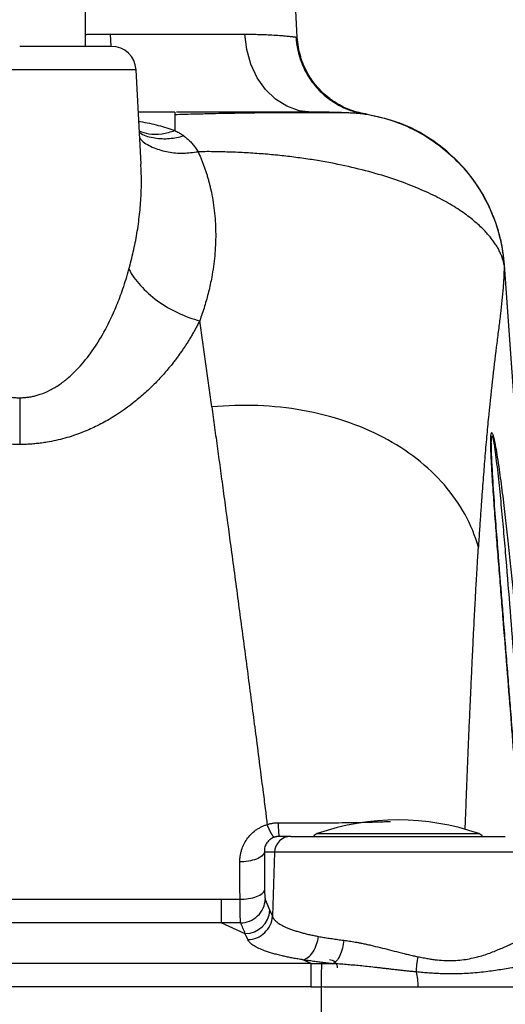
# Model space of a CAD drawing. Header units: millimetres. Extents: x 3 to 2091, y -59 to 1557.
# Tile 53 of 71: x 1452 to 1511, y 824 to 944. Entities that reach past the tile are written whole.
import ezdxf

# ---------------------------------------------------------------- set-up
doc = ezdxf.new("R2010")
doc.units = ezdxf.units.MM

msp = doc.modelspace()

# ---------------------------------------------------------------- linework, layer by layer
at = {"color": 7, "linetype": 'Continuous', "lineweight": 25}
for p, q in [((1485.54, 941.61), (1483.3, 984.51)), ((1459.8, 940.51), (1459.8, 945.51)), ((1462.81, 941.99), (1462.87, 940.48)), ((1462.81, 941.99), (1479.18, 941.99)), ((1466.55, 926.18), (1465.95, 937.67)), ((1470.67, 932.51), (1466.22, 932.51)), ((1470.67, 932.51), (1470.67, 932.09)), ((1515.62, 845.47), (1510.74, 913.93)), ((1484.78, 844.51), (1483.37, 844.51)), ((1484.78, 844.51), (1510.82, 844.51)), ((1482.79, 842.58), (1481.55, 842.58)), ((1482.79, 842.58), (1482.52, 834.82)), ((1427.29, 836.89), (1476.3, 836.89)), ((1476.3, 836.89), (1478.59, 836.89)), ((1476.3, 836.89), (1476.3, 834.02)), ((1481.66, 836.86), (1482.22, 835.53)), ((1482.22, 835.53), (1482.52, 834.82)), ((1476.3, 834.02), (1427.29, 834.02)), ((1479.23, 832.69), (1476.3, 834.02)), ((1479.53, 831.98), (1479.23, 832.69)), ((1487.25, 829.06), (1486.24, 829.52)), ((1487.25, 829.06), (1416.34, 829.06)), ((1487.25, 826.22), (1487.25, 829.06)), ((1487.25, 826.22), (1416.34, 826.22)), ((1488.46, 826.22), (1488.46, 814.51))]:
    msp.add_line(p, q, dxfattribs=at)
at = {"color": 8, "linetype": 'Continuous', "lineweight": 25}
for p, q in [((1485.4, 941.64), (1485.4, 941.64)), ((1465.95, 937.67), (1437.65, 937.67)), ((1493.82, 932.28), (1493.82, 932.28)), ((1487.97, 844.86), (1507.62, 844.86)), ((1512.86, 842.58), (1482.79, 842.58))]:
    msp.add_line(p, q, dxfattribs=at)
at = {"color": 7, "linetype": 'Continuous', "lineweight": 25, "flags": 128}
msp.add_lwpolyline([(1487.29, 932.51), (1485.76, 932.69), (1484.28, 933.23), (1482.91, 934.09), (1481.7, 935.26), (1480.69, 936.69), (1479.92, 938.33), (1479.41, 940.12), (1479.18, 941.99)], dxfattribs=at)
at = {"color": 7, "linetype": 'Continuous', "lineweight": 25}
for centre, radius, start, end in [((1462.95, 937.51), 3, 3, 90), ((1497.8, 816.51), 30, 70.8777, 109.1223), ((1488.3, 843.91), 1, 109.1223, 142.4569), ((1507.3, 843.91), 1, 37.7309, 70.8777), ((1484.78, 842.52), 2, 90.1043, 178.114), ((1479.2, 835.72), 3.02, 270.6151, 356.5216), ((1489.45, 828.51), 1, 2, 90)]:
    msp.add_arc(centre, radius, start, end, dxfattribs=at)
at = {"color": 8, "linetype": 'Continuous', "lineweight": 25}
for points, knots in [([(1459.8, 941.97), (1459.87, 941.97), (1460.4, 941.98), (1461.41, 941.99), (1462.33, 941.99), (1462.81, 941.99)], [0, 0, 0, 0, 0.074161, 0.519842, 1, 1, 1, 1]), ([(1470.67, 932.09), (1470.67, 932.05), (1470.67, 931.86), (1470.67, 930.98), (1470.67, 930.28)], [0, 0, 0, 0, 0.205381, 1, 1, 1, 1]), ([(1466.27, 931.39), (1466.33, 931.38), (1467.16, 931.27), (1468.68, 930.95), (1470.01, 930.5), (1470.67, 930.28)], [0, 0, 0, 0, 0.036155, 0.518174, 1, 1, 1, 1]), ([(1466.33, 930.24), (1466.71, 930.11), (1467.57, 929.8), (1469.06, 929.82), (1470.15, 930.13), (1470.67, 930.28)], [0, 0, 0, 0, 0.29148, 0.658411, 1, 1, 1, 1]), ([(1466.34, 930.07), (1466.41, 930.02), (1466.94, 929.63), (1468.19, 929.35), (1469.95, 929.22), (1471.17, 929.5), (1471.75, 929.63)], [0, 0, 0, 0, 0.049981, 0.386107, 0.70465, 1, 1, 1, 1]), ([(1466.38, 929.38), (1466.47, 929.27), (1466.91, 928.76), (1468.08, 928.15), (1469.79, 927.63), (1471.62, 927.47), (1472.88, 927.63), (1473.49, 927.71)], [0, 0, 0, 0, 0.064921, 0.314623, 0.556866, 0.786514, 1, 1, 1, 1]), ([(1465.08, 913.42), (1465.27, 914.14), (1465.64, 915.58), (1466.08, 917.81), (1466.39, 920.06), (1466.56, 922.24), (1466.63, 924.27), (1466.56, 925.55), (1466.52, 926.18)], [0, 0, 0, 0, 0.167802, 0.340019, 0.523022, 0.697875, 0.851976, 1, 1, 1, 1]), ([(1510.74, 913.93), (1510.74, 913.93), (1510.76, 913.93), (1510.73, 913.94), (1510.69, 913.96)], [0, 0, 0, 0, 0.007109, 1, 1, 1, 1]), ([(1505.96, 845.37), (1505.98, 845.84), (1506.03, 847.14), (1506.12, 849.35), (1506.22, 851.99), (1506.33, 854.68), (1506.44, 857.34), (1506.55, 859.86), (1506.67, 862.42), (1506.76, 864.4), (1506.83, 865.95), (1506.88, 866.94), (1506.93, 867.96), (1506.98, 869.03), (1507.07, 870.71), (1507.18, 872.8), (1507.3, 875.12), (1507.4, 876.83), (1507.47, 878.03), (1507.52, 878.81), (1507.55, 879.32), (1507.57, 879.58), (1507.57, 879.66)], [0, 0, 0, 0, 0.037159, 0.104864, 0.17956, 0.254191, 0.328753, 0.403243, 0.469143, 0.548793, 0.576659, 0.605877, 0.636445, 0.668361, 0.701624, 0.788288, 0.860126, 0.917186, 0.950303, 0.97514, 0.991703, 1, 1, 1, 1])]:
    msp.add_open_spline(points, degree=3, knots=knots, dxfattribs=at)
at = {"color": 7, "linetype": 'Continuous', "lineweight": 25}
for points, knots in [([(1479.18, 941.99), (1479.28, 941.99), (1479.49, 941.99), (1479.8, 941.99), (1480.1, 941.98), (1480.4, 941.98), (1480.7, 941.97), (1480.99, 941.97), (1481.27, 941.96), (1481.79, 941.94), (1482.54, 941.9), (1483.19, 941.86), (1483.73, 941.82), (1484.09, 941.79), (1484.44, 941.75), (1484.72, 941.72), (1484.95, 941.7), (1485.15, 941.67), (1485.3, 941.65), (1485.37, 941.64), (1485.4, 941.64)], [0, 0, 0, 0, 0.029746, 0.05993, 0.090553, 0.121614, 0.153114, 0.185052, 0.21743, 0.250247, 0.363183, 0.500507, 0.533676, 0.625532, 0.694223, 0.750458, 0.818646, 0.882966, 0.943418, 1, 1, 1, 1]), ([(1485.4, 941.64), (1485.45, 940.61), (1485.67, 939.53), (1486.29, 937.96), (1486.54, 937.44), (1487.15, 936.45), (1487.5, 935.97), (1488.28, 935.08), (1488.71, 934.67), (1489.63, 933.94), (1490.13, 933.62), (1491.15, 933.07), (1491.68, 932.84), (1492.75, 932.49), (1493.28, 932.36), (1493.82, 932.28)], [0, 0, 0, 0, 0.25, 0.25, 0.375, 0.375, 0.5, 0.5, 0.625, 0.625, 0.75, 0.75, 0.875, 0.875, 1, 1, 1, 1]), ([(1494.08, 932.24), (1493.4, 932.38), (1492.15, 932.64), (1490.59, 933.4), (1489.45, 934.17), (1488.53, 934.97), (1487.62, 935.95), (1486.67, 937.38), (1485.83, 939.31), (1485.64, 940.81), (1485.54, 941.61)], [0, 0, 0, 0, 0.1507833, 0.2781831, 0.3771804, 0.4504011, 0.5445846, 0.6702666, 0.8242495, 1, 1, 1, 1]), ([(1462.95, 940.51), (1462.95, 940.51), (1461.77, 940.51), (1457.59, 940.51), (1454.75, 940.51), (1451.8, 940.51)], [0, 0, 0, 0, 0.5, 0.5, 1, 1, 1, 1]), ([(1491.31, 932.44), (1491.04, 932.44), (1490.53, 932.44), (1489.48, 932.44), (1488.34, 932.44), (1487.13, 932.44), (1485.75, 932.44), (1484.12, 932.44), (1482.31, 932.44), (1480.31, 932.41), (1477.89, 932.37), (1475.3, 932.32), (1472.8, 932.26), (1471.4, 932.22), (1470.67, 932.2)], [0, 0, 0, 0, 0.11948, 0.226845, 0.312379, 0.392447, 0.470872, 0.547685, 0.628082, 0.700831, 0.785528, 0.884533, 0.940141, 1, 1, 1, 1]), ([(1487.29, 932.51), (1485.91, 932.51), (1483.14, 932.51), (1477.97, 932.51), (1473.82, 932.51), (1471.3, 932.51), (1470.85, 932.51)], [0, 0, 0, 0, 0.308333, 0.620345, 0.932358, 1, 1, 1, 1]), ([(1493.82, 932.28), (1493.8, 932.28), (1493.76, 932.28), (1493.7, 932.29), (1493.63, 932.3), (1493.55, 932.3), (1493.46, 932.31), (1493.35, 932.32), (1493.24, 932.33), (1493, 932.35), (1492.56, 932.38), (1491.84, 932.42), (1490.94, 932.46), (1490.08, 932.48), (1489.29, 932.5), (1488.71, 932.51), (1488.04, 932.51), (1487.57, 932.51), (1487.29, 932.51)], [0, 0, 0, 0, 0.030811, 0.061752, 0.092819, 0.124012, 0.155328, 0.186766, 0.218323, 0.249997, 0.373383, 0.499969, 0.61969, 0.749957, 0.8101, 0.874983, 0.925228, 1, 1, 1, 1]), ([(1490.49, 932.47), (1490.45, 932.46), (1490.31, 932.46), (1489.88, 932.44), (1489.15, 932.44), (1488.42, 932.44), (1487.85, 932.44), (1487.63, 932.44)], [0, 0, 0, 0, 0.1191651, 0.4043908, 0.6243278, 0.8503503, 1, 1, 1, 1]), ([(1493.82, 932.28), (1494.84, 932.12), (1495.88, 931.87), (1497.95, 931.2), (1498.99, 930.77), (1500.99, 929.73), (1501.96, 929.11), (1503.8, 927.71), (1504.66, 926.92), (1506.24, 925.21), (1506.96, 924.28), (1508.21, 922.34), (1508.74, 921.32), (1509.62, 919.24), (1509.96, 918.17), (1510.46, 916.05), (1510.62, 914.99), (1510.69, 913.96)], [0, 0, 0, 0, 0.125, 0.125, 0.25, 0.25, 0.375, 0.375, 0.5, 0.5, 0.625, 0.625, 0.75, 0.75, 0.875, 0.875, 1, 1, 1, 1]), ([(1510.75, 913.78), (1510.68, 914.49), (1510.54, 916.04), (1509.93, 918.5), (1508.88, 921.23), (1507.22, 924.1), (1504.85, 926.91), (1501.76, 929.4), (1498.04, 931.36), (1495.26, 931.97), (1493.86, 932.28)], [0, 0, 0, 0, 0.079091, 0.172306, 0.28015, 0.402533, 0.538456, 0.68576, 0.84106, 1, 1, 1, 1]), ([(1470.67, 930.28), (1470.75, 930.24), (1470.9, 930.16), (1471.13, 930.04), (1471.35, 929.91), (1471.56, 929.78), (1471.69, 929.68), (1471.75, 929.63)], [0, 0, 0, 0, 0.200672, 0.400818, 0.600624, 0.800283, 1, 1, 1, 1]), ([(1471.75, 929.63), (1471.82, 929.58), (1471.95, 929.48), (1472.14, 929.33), (1472.32, 929.16), (1472.51, 928.98), (1472.68, 928.8), (1472.85, 928.6), (1473.02, 928.39), (1473.18, 928.18), (1473.34, 927.95), (1473.44, 927.79), (1473.49, 927.71)], [0, 0, 0, 0, 0.093132, 0.187629, 0.283558, 0.380979, 0.479954, 0.580538, 0.682786, 0.786747, 0.89247, 1, 1, 1, 1]), ([(1473.49, 927.71), (1473.55, 927.57), (1473.68, 927.28), (1473.86, 926.85), (1474.04, 926.41), (1474.2, 925.97), (1474.36, 925.52), (1474.51, 925.08), (1474.64, 924.62), (1474.77, 924.17), (1474.89, 923.71), (1475, 923.25), (1475.25, 922.11), (1475.54, 920.25), (1475.67, 917.68), (1475.55, 915.08), (1475.27, 913.04), (1474.97, 911.58), (1474.77, 910.7), (1474.54, 909.81), (1474.28, 908.93), (1474, 908.05), (1473.79, 907.46), (1473.69, 907.17)], [0, 0, 0, 0, 0.022466, 0.044973, 0.067525, 0.090126, 0.112781, 0.135493, 0.158267, 0.181107, 0.204017, 0.227, 0.25006, 0.375197, 0.500028, 0.625697, 0.749992, 0.792049, 0.833923, 0.875634, 0.917203, 0.958652, 1, 1, 1, 1]), ([(1510.7, 913.96), (1510.68, 914.03), (1510.66, 914.16), (1510.61, 914.38), (1510.55, 914.59), (1510.48, 914.8), (1510.41, 915.02), (1510.32, 915.24), (1510.22, 915.45), (1510.11, 915.67), (1510, 915.9), (1509.87, 916.12), (1509.73, 916.34), (1509.58, 916.57), (1509.43, 916.79), (1509.26, 917.02), (1509.08, 917.24), (1508.9, 917.47), (1508.7, 917.7), (1508.49, 917.93), (1507.99, 918.46), (1507.08, 919.31), (1505.8, 920.27), (1504.63, 921.04), (1503.35, 921.79), (1501.55, 922.7), (1499.07, 923.75), (1496.23, 924.75), (1493.09, 925.62), (1490.21, 926.25), (1487.78, 926.68), (1485.88, 926.96), (1483.92, 927.2), (1482.26, 927.37), (1480.9, 927.47), (1479.88, 927.54), (1478.84, 927.6), (1477.79, 927.65), (1476.73, 927.68), (1475.66, 927.71), (1474.58, 927.72), (1473.85, 927.71), (1473.49, 927.71)], [0, 0, 0, 0, 0.013755, 0.027434, 0.041041, 0.054576, 0.068041, 0.081437, 0.094766, 0.108029, 0.121229, 0.134365, 0.147441, 0.160456, 0.173413, 0.186312, 0.199156, 0.211944, 0.22468, 0.237363, 0.249996, 0.31275, 0.374981, 0.406237, 0.437468, 0.499968, 0.562435, 0.624943, 0.688409, 0.749907, 0.781415, 0.812732, 0.843906, 0.874989, 0.890472, 0.905984, 0.921531, 0.937118, 0.952753, 0.96844, 0.984187, 1, 1, 1, 1]), ([(1438.51, 913.42), (1438.57, 913.22), (1438.68, 912.81), (1438.86, 912.21), (1439.05, 911.63), (1439.24, 911.07), (1439.43, 910.53), (1439.62, 910.01), (1439.81, 909.51), (1440.01, 909.03), (1440.2, 908.57), (1440.73, 907.36), (1441.63, 905.56), (1442.91, 903.55), (1444.04, 902.09), (1444.99, 901.06), (1445.96, 900.16), (1446.78, 899.54), (1447.44, 899.11), (1447.91, 898.84), (1448.39, 898.6), (1448.88, 898.39), (1449.36, 898.21), (1449.85, 898.07), (1450.34, 897.95), (1450.82, 897.87), (1451.31, 897.82), (1451.63, 897.82), (1451.8, 897.81)], [0, 0, 0, 0, 0.031124, 0.061332, 0.090624, 0.118997, 0.146452, 0.172988, 0.198603, 0.223298, 0.247072, 0.269925, 0.410619, 0.531912, 0.600915, 0.664719, 0.723539, 0.777654, 0.802444, 0.826498, 0.849871, 0.872622, 0.894815, 0.916519, 0.93781, 0.958765, 0.979466, 1, 1, 1, 1]), ([(1451.8, 897.81), (1451.88, 897.82), (1452.05, 897.82), (1452.3, 897.83), (1452.55, 897.85), (1452.8, 897.88), (1453.05, 897.92), (1453.3, 897.97), (1453.55, 898.02), (1453.8, 898.09), (1454.05, 898.16), (1454.62, 898.34), (1455.51, 898.72), (1456.63, 899.39), (1457.7, 900.21), (1459.03, 901.46), (1460.47, 903.21), (1461.96, 905.56), (1462.94, 907.51), (1463.6, 909.04), (1463.99, 910.03), (1464.37, 911.09), (1464.74, 912.23), (1464.97, 913.02), (1465.08, 913.42)], [0, 0, 0, 0, 0.010631, 0.021284, 0.03197, 0.0427, 0.053488, 0.064343, 0.075278, 0.086303, 0.097429, 0.108666, 0.163445, 0.222304, 0.279937, 0.342468, 0.468027, 0.589327, 0.730022, 0.776645, 0.826959, 0.88096, 0.938643, 1, 1, 1, 1]), ([(1465.08, 913.42), (1465.43, 912.77), (1465.9, 912.1), (1467.08, 910.8), (1467.78, 910.16), (1469.34, 909.03), (1470.2, 908.53), (1471.94, 907.71), (1472.83, 907.39), (1473.69, 907.17)], [0, 0, 0, 0, 0.25, 0.25, 0.5, 0.5, 0.75, 0.75, 1, 1, 1, 1]), ([(1510.69, 913.96), (1510.69, 913.8), (1510.69, 913.49), (1510.68, 913.02), (1510.67, 912.56), (1510.64, 912.09), (1510.61, 911.63), (1510.55, 910.83), (1510.44, 909.65), (1510.26, 908.03), (1510.04, 906.31), (1509.73, 903.84), (1509.31, 900.43), (1508.9, 896.62), (1508.59, 893.35), (1508.37, 890.81), (1508.16, 888.14), (1507.98, 885.73), (1507.82, 883.55), (1507.7, 881.65), (1507.61, 880.33), (1507.57, 879.66)], [0, 0, 0, 0, 0.021696, 0.043061, 0.064087, 0.084762, 0.105077, 0.125022, 0.187892, 0.250023, 0.312717, 0.375024, 0.500007, 0.624993, 0.68623, 0.749995, 0.811215, 0.874998, 0.915094, 0.956757, 1, 1, 1, 1]), ([(1451.8, 892.14), (1451.67, 892.14), (1451.41, 892.14), (1451.01, 892.15), (1450.62, 892.17), (1450.23, 892.2), (1449.84, 892.23), (1449.46, 892.27), (1449.07, 892.32), (1448.43, 892.42), (1447.54, 892.58), (1446.42, 892.85), (1445.32, 893.18), (1443.42, 893.87), (1440.86, 895.12), (1438.43, 896.8), (1436.66, 898.28), (1435.44, 899.44), (1434.3, 900.65), (1433.37, 901.76), (1432.61, 902.75), (1432.01, 903.6), (1431.43, 904.47), (1430.89, 905.35), (1430.38, 906.25), (1430.06, 906.86), (1429.91, 907.17)], [0, 0, 0, 0, 0.012501, 0.02499, 0.037475, 0.049962, 0.06246, 0.074976, 0.087517, 0.100091, 0.137287, 0.175147, 0.212402, 0.25021, 0.375129, 0.500065, 0.561615, 0.625077, 0.686831, 0.750062, 0.790864, 0.831953, 0.87337, 0.915157, 0.957354, 1, 1, 1, 1]), ([(1473.69, 907.17), (1473.61, 907.02), (1473.45, 906.71), (1473.21, 906.25), (1472.96, 905.8), (1472.7, 905.35), (1472.43, 904.91), (1472.16, 904.46), (1471.87, 904.03), (1471.58, 903.6), (1471.28, 903.17), (1470.97, 902.75), (1470.66, 902.33), (1470.11, 901.62), (1469.29, 900.65), (1468.15, 899.44), (1466.93, 898.28), (1465.17, 896.8), (1463.21, 895.45), (1461.06, 894.3), (1459.59, 893.66), (1458.33, 893.2), (1457.28, 892.88), (1456.22, 892.62), (1455.27, 892.43), (1454.47, 892.31), (1453.8, 892.23), (1453.14, 892.18), (1452.47, 892.14), (1452.02, 892.14), (1451.8, 892.14)], [0, 0, 0, 0, 0.021381, 0.042645, 0.063796, 0.084841, 0.105783, 0.126628, 0.14738, 0.168045, 0.188627, 0.209133, 0.229567, 0.249935, 0.313145, 0.37489, 0.438312, 0.499873, 0.624807, 0.688308, 0.749858, 0.785828, 0.821331, 0.857374, 0.892791, 0.914322, 0.935771, 0.957176, 0.978573, 1, 1, 1, 1]), ([(1475.15, 896.7), (1475.1, 897.09), (1474.99, 897.87), (1474.83, 899.03), (1474.66, 900.2), (1474.5, 901.36), (1474.34, 902.52), (1474.18, 903.69), (1474.01, 904.85), (1473.85, 906.01), (1473.74, 906.78), (1473.69, 907.17)], [0, 0, 0, 0, 0.1089914, 0.2185127, 0.3285639, 0.439145, 0.5502561, 0.6618971, 0.7740681, 0.886769, 1, 1, 1, 1]), ([(1451.8, 897.81), (1451.8, 896.85), (1451.8, 895.84), (1451.8, 893.9), (1451.8, 892.96), (1451.8, 892.14)], [0, 0, 0, 0, 0.5, 0.5, 1, 1, 1, 1]), ([(1475.15, 896.7), (1475.21, 896.29), (1475.32, 895.46), (1475.49, 894.2), (1475.67, 892.92), (1475.85, 891.62), (1476.03, 890.29), (1476.22, 888.94), (1476.4, 887.57), (1476.59, 886.17), (1476.98, 883.33), (1477.6, 878.74), (1478.44, 872.44), (1479.32, 865.88), (1480.02, 860.49), (1480.6, 856.09), (1481, 852.93), (1481.37, 850.07), (1481.66, 847.82), (1481.82, 846.51), (1481.89, 845.96)], [0, 0, 0, 0, 0.026378, 0.053108, 0.080189, 0.107621, 0.135403, 0.163534, 0.192014, 0.220842, 0.250017, 0.366613, 0.500023, 0.625193, 0.750027, 0.809406, 0.875031, 0.92778, 0.969426, 1, 1, 1, 1]), ([(1512.45, 847.26), (1512.39, 848.06), (1512.27, 849.66), (1512.08, 852.06), (1511.89, 854.47), (1511.7, 856.88), (1511.43, 860.38), (1511.05, 865.18), (1510.64, 870.17), (1510.32, 874.26), (1510.08, 877.23), (1509.84, 880.2), (1509.65, 882.68), (1509.51, 884.64), (1509.4, 886.12), (1509.3, 887.54), (1509.22, 888.84), (1509.16, 889.94), (1509.12, 890.85), (1509.08, 891.68), (1509.07, 892.42), (1509.08, 893.02), (1509.11, 893.42), (1509.16, 893.57), (1509.2, 893.58), (1509.23, 893.55), (1509.31, 893.42), (1509.41, 893.06), (1509.54, 892.5), (1509.69, 891.69), (1509.88, 890.55), (1510.09, 889.16), (1510.29, 887.68), (1510.54, 885.74), (1510.83, 883.31), (1511.16, 880.34), (1511.58, 876.37), (1512.02, 871.93), (1512.48, 867.01), (1512.89, 862.48), (1513.3, 857.66), (1513.73, 852.57), (1514.02, 849.08), (1514.17, 847.28)], [0, 0, 0, 0, 0.024913, 0.049872, 0.074875, 0.099924, 0.125016, 0.184194, 0.250031, 0.281285, 0.312538, 0.343793, 0.375045, 0.391603, 0.406299, 0.42297, 0.437551, 0.449279, 0.459686, 0.468801, 0.478841, 0.487165, 0.494054, 0.500004, 0.501936, 0.503909, 0.507813, 0.515596, 0.522798, 0.531211, 0.545578, 0.562453, 0.577409, 0.593705, 0.624956, 0.654991, 0.687463, 0.749968, 0.794184, 0.841286, 0.891284, 0.944187, 1, 1, 1, 1]), ([(1509.17, 890.96), (1509.17, 891.2), (1509.16, 891.43), (1509.15, 891.87), (1509.15, 892.09), (1509.14, 892.5), (1509.15, 892.69), (1509.16, 893.01), (1509.18, 893.13), (1509.22, 893.19), (1509.23, 893.19), (1509.26, 893.15), (1509.28, 893.1), (1509.33, 892.92), (1509.37, 892.75), (1509.44, 892.36), (1509.48, 892.15), (1509.54, 891.7), (1509.58, 891.47), (1509.67, 890.77), (1509.73, 890.28), (1509.85, 889.29), (1509.91, 888.79), (1510.07, 887.27), (1510.18, 886.25), (1510.38, 884.19), (1510.48, 883.15), (1510.66, 881.07), (1510.75, 880.03), (1511.02, 876.89), (1511.19, 874.8), (1511.69, 868.5), (1512, 864.29), (1512.59, 855.85), (1512.87, 851.63), (1513.15, 847.41)], [0, 0, 0, 0, 0.015625, 0.015625, 0.03125, 0.03125, 0.046875, 0.046875, 0.0625, 0.0625, 0.070313, 0.070313, 0.078125, 0.078125, 0.09375, 0.09375, 0.109375, 0.109375, 0.125, 0.125, 0.15625, 0.15625, 0.1875, 0.1875, 0.25, 0.25, 0.3125, 0.3125, 0.375, 0.375, 0.5, 0.5, 0.75, 0.75, 1, 1, 1, 1]), ([(1512.49, 847.22), (1512.36, 848.9), (1512.12, 851.97), (1511.8, 856.14), (1511.53, 859.53), (1511.3, 862.48), (1511.07, 865.34), (1510.83, 868.38), (1510.59, 871.34), (1510.38, 874.02), (1510.2, 876.22), (1510.05, 878.15), (1509.87, 880.45), (1509.64, 883.48), (1509.36, 887.26), (1509.24, 889.74), (1509.17, 891)], [0, 0, 0, 0, 0.113125, 0.206905, 0.281333, 0.342237, 0.406481, 0.47513, 0.548052, 0.60735, 0.657234, 0.697707, 0.739749, 0.815329, 0.906252, 1, 1, 1, 1]), ([(1478.56, 841.41), (1478.57, 841.48), (1478.57, 841.62), (1478.58, 841.83), (1478.6, 842.04), (1478.63, 842.24), (1478.67, 842.45), (1478.72, 842.65), (1478.82, 843.02), (1479.03, 843.55), (1479.41, 844.19), (1479.89, 844.77), (1480.38, 845.19), (1480.81, 845.48), (1481.16, 845.67), (1481.52, 845.83), (1481.77, 845.92), (1481.89, 845.96)], [0, 0, 0, 0, 0.035893, 0.071629, 0.107266, 0.14286, 0.178469, 0.214149, 0.249957, 0.375778, 0.499608, 0.625275, 0.749319, 0.812924, 0.875585, 0.93778, 1, 1, 1, 1]), ([(1481.89, 845.96), (1481.95, 845.98), (1482.07, 846.02), (1482.26, 846.07), (1482.45, 846.1), (1482.63, 846.13), (1482.82, 846.16), (1483.02, 846.17), (1483.15, 846.17), (1483.21, 846.17)], [0, 0, 0, 0, 0.143011, 0.285433, 0.427589, 0.569803, 0.712396, 0.85569, 1, 1, 1, 1]), ([(1482.78, 844.42), (1482.78, 844.42), (1482.76, 844.42), (1482.73, 844.43), (1482.7, 844.45), (1482.66, 844.48), (1482.63, 844.52), (1482.59, 844.56), (1482.55, 844.61), (1482.52, 844.66), (1482.48, 844.72), (1482.44, 844.79), (1482.4, 844.85), (1482.36, 844.92), (1482.32, 844.99), (1482.29, 845.07), (1482.25, 845.14), (1482.22, 845.21), (1482.18, 845.28), (1482.15, 845.35), (1482.12, 845.42), (1482.09, 845.49), (1482.06, 845.55), (1482.04, 845.61), (1482.01, 845.67), (1481.99, 845.73), (1481.97, 845.78), (1481.95, 845.83), (1481.93, 845.88), (1481.91, 845.92), (1481.9, 845.95), (1481.89, 845.96)], [0, 0, 0, 0, 0.052049, 0.103482, 0.154172, 0.204, 0.252857, 0.300641, 0.347258, 0.392627, 0.436675, 0.47934, 0.52057, 0.56032, 0.598557, 0.635256, 0.670396, 0.703966, 0.735961, 0.76638, 0.795227, 0.82251, 0.848239, 0.872427, 0.89509, 0.916244, 0.935907, 0.954096, 0.97083, 0.986126, 1, 1, 1, 1]), ([(1483.21, 846.17), (1483.37, 846.17), (1483.68, 846.16), (1484.16, 846.16), (1484.63, 846.16), (1485.1, 846.16), (1485.57, 846.16), (1486.04, 846.15), (1486.5, 846.15), (1487.43, 846.16), (1488.8, 846.16), (1490.57, 846.18), (1492.28, 846.2), (1493.63, 846.23), (1494.67, 846.26), (1495.43, 846.28), (1496.17, 846.31), (1496.64, 846.33), (1496.88, 846.34)], [0, 0, 0, 0, 0.031212, 0.062422, 0.093637, 0.124864, 0.156112, 0.187387, 0.218697, 0.250049, 0.375043, 0.500018, 0.624254, 0.749966, 0.812065, 0.874409, 0.93704, 1, 1, 1, 1]), ([(1483.21, 846.17), (1483.22, 845.93), (1483.23, 845.71), (1483.25, 845.29), (1483.26, 845.11), (1483.29, 844.81), (1483.31, 844.7), (1483.34, 844.55), (1483.36, 844.51), (1483.37, 844.51)], [0, 0, 0, 0, 0.25, 0.25, 0.5, 0.5, 0.75, 0.75, 1, 1, 1, 1]), ([(1482.78, 844.42), (1482.75, 844.41), (1482.69, 844.39), (1482.59, 844.35), (1482.5, 844.31), (1482.41, 844.26), (1482.32, 844.2), (1482.24, 844.14), (1482.11, 844.04), (1481.94, 843.86), (1481.77, 843.62), (1481.65, 843.36), (1481.58, 843.11), (1481.54, 842.85), (1481.55, 842.68), (1481.55, 842.58)], [0, 0, 0, 0, 0.033142, 0.066978, 0.101629, 0.137206, 0.173813, 0.211545, 0.250487, 0.368138, 0.500477, 0.617623, 0.750281, 0.86421, 1, 1, 1, 1]), ([(1483.37, 844.51), (1483.33, 844.51), (1483.25, 844.51), (1483.13, 844.5), (1483.01, 844.48), (1482.9, 844.46), (1482.82, 844.43), (1482.78, 844.42)], [0, 0, 0, 0, 0.199848, 0.399362, 0.598953, 0.79903, 1, 1, 1, 1]), ([(1481.55, 842.58), (1481.52, 842.44), (1481.43, 842.29), (1481.1, 842), (1480.87, 841.87), (1480.3, 841.64), (1479.96, 841.56), (1479.26, 841.44), (1478.9, 841.41), (1478.56, 841.41)], [0, 0, 0, 0, 0.25, 0.25, 0.5, 0.5, 0.75, 0.75, 1, 1, 1, 1]), ([(1481.55, 842.58), (1481.55, 842.2), (1481.56, 841.44), (1481.56, 840.3), (1481.57, 839.15), (1481.57, 838.39), (1481.57, 838)], [0, 0, 0, 0, 0.249936, 0.499911, 0.749931, 1, 1, 1, 1]), ([(1478.59, 836.89), (1478.59, 837.27), (1478.58, 838.02), (1478.58, 839.16), (1478.57, 840.29), (1478.57, 841.04), (1478.56, 841.41)], [0, 0, 0, 0, 0.249965, 0.499954, 0.749965, 1, 1, 1, 1]), ([(1478.59, 836.89), (1478.92, 836.89), (1479.28, 836.91), (1479.98, 837.02), (1480.32, 837.1), (1480.89, 837.32), (1481.13, 837.45), (1481.45, 837.72), (1481.54, 837.87), (1481.57, 838)], [0, 0, 0, 0, 0.25, 0.25, 0.5, 0.5, 0.75, 0.75, 1, 1, 1, 1]), ([(1481.57, 838), (1481.57, 837.97), (1481.58, 837.9), (1481.58, 837.79), (1481.58, 837.69), (1481.58, 837.56), (1481.59, 837.41), (1481.6, 837.25), (1481.61, 837.11), (1481.63, 837), (1481.64, 836.91), (1481.65, 836.87), (1481.66, 836.86)], [0, 0, 0, 0, 0.062322, 0.124613, 0.1871, 0.250008, 0.37525, 0.50005, 0.624532, 0.750062, 0.875228, 1, 1, 1, 1]), ([(1478.67, 834.01), (1478.67, 834.03), (1478.66, 834.06), (1478.65, 834.12), (1478.65, 834.19), (1478.64, 834.27), (1478.64, 834.35), (1478.63, 834.45), (1478.63, 834.55), (1478.62, 834.65), (1478.62, 834.76), (1478.61, 834.88), (1478.61, 835.05), (1478.6, 835.27), (1478.6, 835.56), (1478.59, 835.86), (1478.59, 836.19), (1478.59, 836.53), (1478.59, 836.77), (1478.59, 836.89)], [0, 0, 0, 0, 0.048654, 0.096681, 0.144067, 0.190807, 0.236902, 0.282355, 0.327168, 0.371342, 0.414879, 0.45778, 0.500048, 0.58461, 0.668674, 0.752246, 0.83534, 0.917946, 1, 1, 1, 1]), ([(1478.67, 834.01), (1479.01, 834.02), (1479.38, 834.08), (1480.1, 834.36), (1480.44, 834.58), (1481.02, 835.13), (1481.25, 835.46), (1481.56, 836.16), (1481.64, 836.52), (1481.66, 836.86)], [0, 0, 0, 0, 0.25, 0.25, 0.5, 0.5, 0.75, 0.75, 1, 1, 1, 1]), ([(1478.67, 834.01), (1478.27, 834.02), (1477.48, 834.02), (1476.69, 834.02), (1476.3, 834.02)], [0, 0, 0, 0, 0.499942, 1, 1, 1, 1]), ([(1479.23, 832.69), (1479.13, 832.92), (1478.94, 833.36), (1478.76, 833.8), (1478.67, 834.01)], [0, 0, 0, 0, 0.516481, 1, 1, 1, 1]), ([(1479.53, 831.98), (1479.91, 831.98), (1480.29, 832.06), (1480.99, 832.35), (1481.32, 832.56), (1481.86, 833.08), (1482.09, 833.39), (1482.41, 834.07), (1482.5, 834.44), (1482.52, 834.82)], [0, 0, 0, 0, 0.25, 0.25, 0.5, 0.5, 0.75, 0.75, 1, 1, 1, 1]), ([(1482.52, 834.82), (1482.53, 834.79), (1482.55, 834.73), (1482.6, 834.64), (1482.65, 834.55), (1482.71, 834.47), (1482.77, 834.39), (1482.84, 834.32), (1482.91, 834.25), (1482.99, 834.18), (1483.18, 834.02), (1483.55, 833.78), (1484.1, 833.5), (1484.61, 833.29), (1485.05, 833.13), (1485.51, 832.98), (1486, 832.84), (1486.5, 832.71), (1487.03, 832.58), (1487.56, 832.47), (1487.94, 832.4), (1488.12, 832.36)], [0, 0, 0, 0, 0.032537, 0.063888, 0.094052, 0.123029, 0.150819, 0.17742, 0.202832, 0.227054, 0.250086, 0.380474, 0.500024, 0.567345, 0.633286, 0.697848, 0.761031, 0.822836, 0.883265, 0.942319, 1, 1, 1, 1]), ([(1486.24, 829.52), (1486.14, 829.54), (1485.93, 829.57), (1485.63, 829.62), (1485.33, 829.67), (1485.05, 829.72), (1484.76, 829.78), (1484.49, 829.83), (1484.22, 829.89), (1483.95, 829.95), (1483.58, 830.03), (1483.1, 830.15), (1482.55, 830.3), (1482.04, 830.45), (1481.45, 830.66), (1480.84, 830.91), (1480.35, 831.17), (1480.02, 831.39), (1479.83, 831.56), (1479.69, 831.71), (1479.59, 831.84), (1479.55, 831.93), (1479.53, 831.98)], [0, 0, 0, 0, 0.026811, 0.0535858, 0.080337, 0.1070773, 0.1338194, 0.1605761, 0.1873599, 0.2141837, 0.24106, 0.3046445, 0.368283, 0.4340733, 0.4999955, 0.6131662, 0.7264412, 0.7918654, 0.8573458, 0.9048831, 0.9524121, 1, 1, 1, 1]), ([(1486.24, 829.52), (1486.45, 829.57), (1486.67, 829.67), (1487.09, 830), (1487.3, 830.23), (1487.65, 830.77), (1487.8, 831.08), (1488.01, 831.72), (1488.08, 832.05), (1488.12, 832.36)], [0, 0, 0, 0, 0.25, 0.25, 0.5, 0.5, 0.75, 0.75, 1, 1, 1, 1]), ([(1488.12, 832.36), (1488.23, 832.34), (1488.44, 832.3), (1488.76, 832.25), (1489.09, 832.19), (1489.43, 832.14), (1489.77, 832.09), (1490.12, 832.04), (1490.48, 831.99), (1490.84, 831.94), (1491.08, 831.91), (1491.2, 831.9)], [0, 0, 0, 0, 0.110517, 0.221179, 0.331989, 0.442946, 0.554052, 0.665309, 0.776719, 0.888282, 1, 1, 1, 1]), ([(1491.2, 831.9), (1491.17, 831.58), (1491.12, 831.25), (1490.96, 830.61), (1490.85, 830.3), (1490.61, 829.76), (1490.47, 829.54), (1490.18, 829.21), (1490.03, 829.1), (1489.89, 829.05)], [0, 0, 0, 0, 0.25, 0.25, 0.5, 0.5, 0.75, 0.75, 1, 1, 1, 1]), ([(1491.2, 831.9), (1491.31, 831.88), (1491.54, 831.85), (1491.88, 831.8), (1492.24, 831.75), (1492.61, 831.68), (1492.99, 831.61), (1493.43, 831.52), (1493.93, 831.41), (1494.68, 831.25), (1495.63, 831.02), (1496.77, 830.73), (1497.74, 830.48), (1498.5, 830.29), (1499.08, 830.15), (1499.64, 830.02), (1500.02, 829.94), (1500.2, 829.9)], [0, 0, 0, 0, 0.038737, 0.078649, 0.119748, 0.162042, 0.205541, 0.250253, 0.311061, 0.375403, 0.500559, 0.625671, 0.750679, 0.818395, 0.875522, 0.940478, 1, 1, 1, 1]), ([(1500.2, 829.9), (1500.31, 829.87), (1500.53, 829.83), (1500.85, 829.77), (1501.16, 829.71), (1501.47, 829.66), (1501.76, 829.61), (1502.04, 829.57), (1502.58, 829.5), (1503.35, 829.43), (1504.36, 829.41), (1505.34, 829.47), (1506.58, 829.65), (1507.73, 829.93), (1508.77, 830.27), (1509.49, 830.55), (1510.16, 830.82), (1510.79, 831.09), (1511.34, 831.34), (1511.75, 831.53), (1512.03, 831.67), (1512.24, 831.76), (1512.42, 831.83), (1512.52, 831.88), (1512.57, 831.9)], [0, 0, 0, 0, 0.019459, 0.038361, 0.056707, 0.0745, 0.091743, 0.108438, 0.124589, 0.187062, 0.248514, 0.310439, 0.372516, 0.497192, 0.559849, 0.622649, 0.685531, 0.748447, 0.81518, 0.874256, 0.907457, 0.939471, 0.970314, 1, 1, 1, 1]), ([(1489.89, 829.05), (1489.77, 829.06), (1489.53, 829.09), (1489.18, 829.13), (1488.84, 829.17), (1488.5, 829.21), (1488.16, 829.25), (1487.83, 829.29), (1487.5, 829.33), (1487.18, 829.38), (1486.86, 829.42), (1486.55, 829.47), (1486.34, 829.5), (1486.24, 829.52)], [0, 0, 0, 0, 0.091108, 0.182102, 0.273008, 0.36385, 0.454653, 0.545442, 0.63624, 0.727072, 0.81796, 0.908929, 1, 1, 1, 1]), ([(1500.2, 829.9), (1500.15, 829.58), (1500.1, 829.25), (1500.03, 828.61), (1500, 828.31), (1499.99, 828.04)], [0, 0, 0, 0, 0.5, 0.5, 1, 1, 1, 1]), ([(1487.25, 829.06), (1487.46, 829.06), (1487.87, 829.06), (1488.28, 829.06), (1488.48, 829.06)], [0, 0, 0, 0, 0.5, 1, 1, 1, 1]), ([(1488.48, 829.06), (1488.48, 829), (1488.48, 828.89), (1488.48, 828.55), (1488.47, 828.33), (1488.47, 827.8), (1488.47, 827.49), (1488.47, 826.86), (1488.46, 826.53), (1488.46, 826.22)], [0, 0, 0, 0, 0.25, 0.25, 0.5, 0.5, 0.75, 0.75, 1, 1, 1, 1]), ([(1499.99, 828.04), (1499.83, 828.06), (1499.52, 828.09), (1499.04, 828.14), (1498.55, 828.19), (1498.06, 828.24), (1497.56, 828.3), (1497.05, 828.36), (1496.53, 828.42), (1496.01, 828.48), (1495.48, 828.54), (1494.83, 828.61), (1494.06, 828.7), (1493.18, 828.79), (1492.33, 828.87), (1491.49, 828.94), (1490.68, 829.01), (1490.15, 829.04), (1489.89, 829.05)], [0, 0, 0, 0, 0.047303, 0.095219, 0.143745, 0.192875, 0.242603, 0.292924, 0.34383, 0.395313, 0.447364, 0.499973, 0.587885, 0.673981, 0.758251, 0.840686, 0.921274, 1, 1, 1, 1]), ([(1515.05, 829.05), (1514.97, 829.04), (1514.82, 829.03), (1514.58, 829), (1514.33, 828.96), (1514.07, 828.93), (1513.79, 828.89), (1513.51, 828.84), (1513.21, 828.79), (1512.91, 828.74), (1512.59, 828.69), (1511.82, 828.56), (1510.58, 828.36), (1508.69, 828.08), (1506.7, 827.87), (1505.04, 827.8), (1503.85, 827.81), (1503.12, 827.82), (1502.36, 827.86), (1501.59, 827.9), (1500.8, 827.97), (1500.26, 828.02), (1499.99, 828.04)], [0, 0, 0, 0, 0.023748, 0.047779, 0.072092, 0.096686, 0.121559, 0.146711, 0.172139, 0.197843, 0.223821, 0.250071, 0.379162, 0.500034, 0.630175, 0.749952, 0.790149, 0.830926, 0.872292, 0.914256, 0.956824, 1, 1, 1, 1]), ([(1499.99, 828.04), (1500.06, 827.77), (1500.11, 827.47), (1500.19, 826.83), (1500.2, 826.5), (1500.21, 826.19)], [0, 0, 0, 0, 0.5, 0.5, 1, 1, 1, 1]), ([(1500.21, 826.19), (1500.01, 826.19), (1499.61, 826.19), (1499.02, 826.19), (1498.43, 826.19), (1497.84, 826.19), (1497.26, 826.19), (1496.68, 826.19), (1496.11, 826.19), (1495.53, 826.19), (1494.97, 826.19), (1494.2, 826.19), (1493.22, 826.2), (1492.04, 826.2), (1490.85, 826.2), (1489.66, 826.21), (1488.86, 826.21), (1488.46, 826.22)], [0, 0, 0, 0, 0.052221, 0.103949, 0.155184, 0.205927, 0.256176, 0.305933, 0.355198, 0.403969, 0.452248, 0.500034, 0.599717, 0.699554, 0.799548, 0.899696, 1, 1, 1, 1]), ([(1526.98, 826.31), (1526.93, 826.31), (1526.84, 826.31), (1526.68, 826.3), (1526.51, 826.3), (1526.33, 826.3), (1526.13, 826.29), (1525.93, 826.29), (1525.71, 826.28), (1525.47, 826.28), (1525.23, 826.27), (1524.97, 826.27), (1524.7, 826.27), (1524.41, 826.26), (1524.11, 826.26), (1523.79, 826.25), (1523.46, 826.25), (1523.11, 826.25), (1522.75, 826.24), (1522.37, 826.24), (1521.98, 826.24), (1521.57, 826.23), (1521.14, 826.23), (1520.69, 826.23), (1520.23, 826.23), (1519.76, 826.22), (1519.26, 826.22), (1518.75, 826.22), (1518.22, 826.22), (1517.67, 826.21), (1517.11, 826.21), (1516.53, 826.21), (1515.93, 826.21), (1515.31, 826.2), (1514.67, 826.2), (1514.02, 826.2), (1513.34, 826.2), (1512.65, 826.2), (1511.94, 826.2), (1511.22, 826.19), (1510.47, 826.19), (1509.71, 826.19), (1508.93, 826.19), (1508.13, 826.19), (1507.32, 826.19), (1506.49, 826.19), (1505.64, 826.19), (1504.77, 826.19), (1503.89, 826.19), (1502.99, 826.19), (1502.08, 826.19), (1501.15, 826.19), (1500.52, 826.19), (1500.21, 826.19)], [0, 0, 0, 0, 0.015035, 0.030254, 0.045655, 0.061239, 0.077006, 0.092956, 0.109089, 0.125404, 0.141903, 0.158585, 0.175449, 0.192496, 0.209726, 0.22714, 0.244736, 0.262514, 0.280476, 0.298621, 0.316949, 0.335459, 0.354152, 0.373029, 0.392088, 0.41133, 0.430755, 0.450363, 0.470154, 0.490128, 0.510284, 0.530624, 0.551146, 0.571851, 0.592739, 0.613811, 0.635065, 0.656501, 0.678121, 0.699924, 0.721909, 0.744078, 0.766429, 0.788963, 0.81168, 0.83458, 0.857663, 0.880929, 0.904377, 0.928009, 0.951823, 0.97582, 1, 1, 1, 1])]:
    msp.add_open_spline(points, degree=3, knots=knots, dxfattribs=at)
for points in [[(1507.57, 879.66), (1506.8, 882.38), (1503.99, 887.53), (1496.42, 893.41), (1486.41, 896.77), (1478.89, 897.05), (1475.15, 896.7)], [(1488.48, 829.06), (1488.95, 829.06), (1489.42, 829.05), (1489.89, 829.05)], [(1487.25, 826.22), (1487.66, 826.22), (1488.06, 826.22), (1488.46, 826.22)]]:
    msp.add_open_spline(points, degree=3, dxfattribs=at)

doc.saveas('drawing.dxf')
